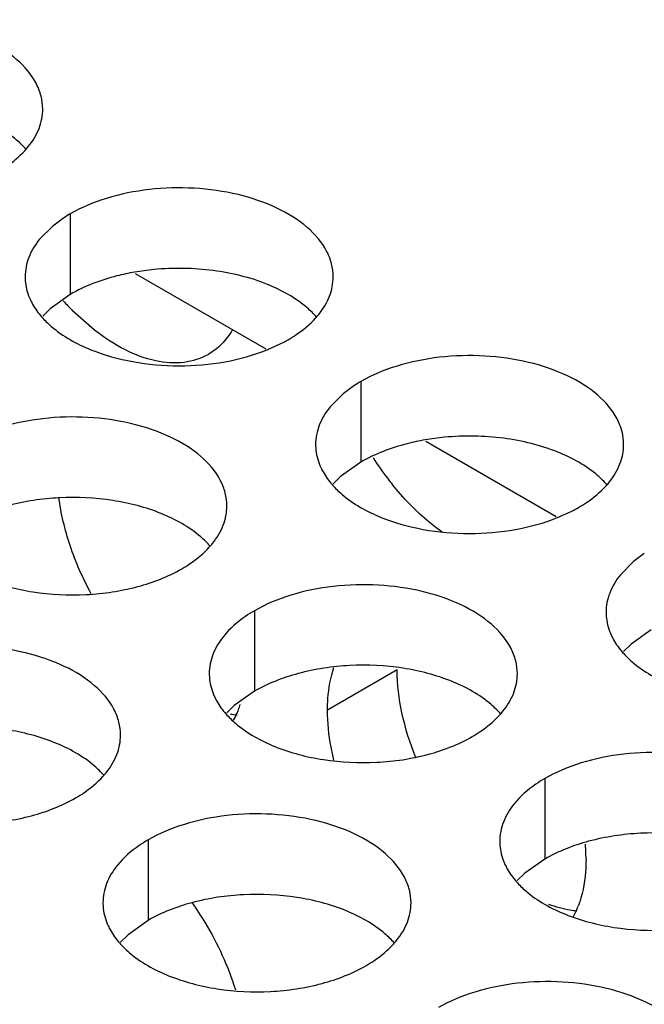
# Model space of a CAD drawing. Header units: inches. Extents: x 0 to 34, y 0 to 22.
# Tile 139 of 164: x 17.897 to 17.998, y 19.842 to 20.002. Entities that reach past the tile are written whole.
import ezdxf

# ---------------------------------------------------------------- set-up
doc = ezdxf.new("R2010")
doc.units = ezdxf.units.IN
doc.header["$LTSCALE"] = 1.87
doc.header["$MEASUREMENT"] = 0
doc.layers.get('0').update_dxf_attribs({"linetype": 'CONTINUOUS'})
doc.layers.add('02___PRT_ALL_AXES', color=7, linetype='CONTINUOUS')
doc.layers.add('COSMETIC', color=7, linetype='CONTINUOUS')

msp = doc.modelspace()

# ---------------------------------------------------------------- linework, layer by layer
at = {"color": 3, "linetype": 'CONTINUOUS'}
for p, q in [((17.9153469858, 19.9606127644), (17.9365198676, 19.9483878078)), ((17.9624874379, 19.9333944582), (17.9836603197, 19.9211695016))]:
    msp.add_line(p, q, dxfattribs=at)
at = {"layer": '02___PRT_ALL_AXES', "color": 7, "linetype": 'CONTINUOUS'}
for p, q in [((17.9047926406, 19.9702683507), (17.9047926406, 19.9572048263)), ((17.9047926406, 19.9572048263), (17.901538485, 19.9548883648)), ((17.901538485, 19.9548883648), (17.9003271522, 19.9536977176)), ((17.9519330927, 19.9430500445), (17.9519330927, 19.9299865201)), ((17.9519330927, 19.9299865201), (17.9486789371, 19.9276700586)), ((17.9486789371, 19.9276700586), (17.9474676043, 19.9264794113)), ((17.9346784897, 19.9058691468), (17.9346784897, 19.8928056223)), ((17.9990735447, 19.9027682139), (17.9958193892, 19.9004517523)), ((17.9958193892, 19.9004517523), (17.9946080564, 19.8992611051)), ((17.9578620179, 19.8962744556), (17.9465483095, 19.8897420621)), ((17.9346784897, 19.8928056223), (17.9314243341, 19.8904891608)), ((17.9314243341, 19.8904891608), (17.9302130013, 19.8892985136)), ((17.9818189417, 19.8786508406), (17.9818189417, 19.8655873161)), ((17.9174238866, 19.868688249), (17.9174238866, 19.8556247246)), ((17.9818189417, 19.8655873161), (17.9785647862, 19.8632708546)), ((17.9785647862, 19.8632708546), (17.9773534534, 19.8620802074)), ((17.9174238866, 19.8556247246), (17.9141697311, 19.8533082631)), ((17.9141697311, 19.8533082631), (17.9129583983, 19.8521176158))]:
    msp.add_line(p, q, dxfattribs=at)
at = {"layer": '02___PRT_ALL_AXES', "color": 3, "linetype": 'CONTINUOUS'}
for p, q in [((17.9019422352, 19.9682978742), (17.8998126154, 19.9661618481)), ((17.9036814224, 19.9695829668), (17.9019422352, 19.9682978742)), ((17.9087287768, 19.9514093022), (17.9051805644, 19.9545584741)), ((17.936735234, 19.9482088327), (17.9389609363, 19.9492130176)), ((17.9490826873, 19.941079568), (17.9469530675, 19.9389435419)), ((17.9508218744, 19.9423646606), (17.9490826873, 19.941079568)), ((17.9838756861, 19.9209905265), (17.9861013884, 19.9219947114)), ((17.9962231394, 19.9138612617), (17.9940935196, 19.9117252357)), ((17.9979623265, 19.9151463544), (17.9962231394, 19.9138612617)), ((17.9870125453, 19.8574099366), (17.9863567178, 19.85608314))]:
    msp.add_line(p, q, dxfattribs=at)
for centre, radius, start, end in [((17.8873889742, 19.9897570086), 0.0136346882, 317.696268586, 321.0162667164), ((17.9158696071, 19.9510656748), 0.02216849, 119.9782805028, 123.3531352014), ((17.9363230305, 19.9857255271), 0.044059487, 222.1582546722, 225.0226085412), ((17.9345294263, 19.9625387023), 0.0136346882, 317.696268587, 321.016266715), ((17.9279249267, 19.9710498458), 0.0244671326, 296.8113580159, 299.9715757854), ((17.9630100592, 19.9238473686), 0.02216849, 119.9782805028, 123.3531352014), ((17.9961351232, 19.9577420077), 0.0501142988, 212.633121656, 217.3852072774), ((17.9945358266, 19.956530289), 0.048107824, 217.3950317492, 218.7876193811), ((17.9816698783, 19.9353203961), 0.0136346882, 317.6962685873, 321.0162667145), ((17.9750653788, 19.9438315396), 0.0244671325, 296.8113580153, 299.971575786), ((17.9172748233, 19.9253578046), 0.0136346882, 317.696268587, 321.0162667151), ((17.9169974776, 19.8956053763), 0.016161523, 338.9834420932, 342.2340999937), ((17.9189681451, 19.8947986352), 0.0140314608, 331.5572944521, 336.7302334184), ((17.9179930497, 19.8952272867), 0.0150965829, 336.6977425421, 338.9678363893), ((17.9644152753, 19.8981394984), 0.0136346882, 317.696268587, 321.016266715), ((17.9000202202, 19.8881769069), 0.0136346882, 317.6962685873, 321.0162667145), ((17.9573654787, 19.8654067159), 0.0311398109, 1.9016564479, 4.8164921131), ((17.9601469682, 19.8655125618), 0.028356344, 0.010522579, 1.8744060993), ((17.9731473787, 19.8633818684), 0.0150965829, 336.6977425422, 338.9678363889), ((17.9471606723, 19.8609586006), 0.0136346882, 317.6962685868, 321.0162667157)]:
    msp.add_arc(centre, radius, start, end, dxfattribs=at)
at = {"layer": '02___PRT_ALL_AXES', "color": 7, "linetype": 'CONTINUOUS'}
for centre, radius, start, end in [((17.9222867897, 19.9203112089), 0.0411129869, 95.4623934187, 99.868206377), ((17.9694272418, 19.8930929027), 0.0411129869, 95.4623934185, 99.8682063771), ((17.9332057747, 19.9039976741), 0.015076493, 260.8313921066, 264.9426860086)]:
    msp.add_arc(centre, radius, start, end, dxfattribs=at)
at = {"layer": '02___PRT_ALL_AXES', "color": 3, "linetype": 'CONTINUOUS'}
for points, knots in [([(17.900328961, 19.9872701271), (17.9003292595, 19.9879820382), (17.9001408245, 19.9894413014), (17.8989899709, 19.9923522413), (17.8960659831, 19.9957134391), (17.8910453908, 19.9987628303), (17.8847777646, 20.0008626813), (17.8777509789, 20.0018485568), (17.8705250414, 20.0016518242), (17.8636946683, 20.0002835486), (17.8595027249, 19.9985551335), (17.8576521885, 19.997486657)], [0, 0, 0, 0, 0.0428834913, 0.0875237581, 0.1869142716, 0.3042190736, 0.4379395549, 0.5823561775, 0.7295584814, 0.8712822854, 1, 1, 1, 1]), ([(17.8979875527, 19.9811794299), (17.8987102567, 19.982073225), (17.8998857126, 19.9839893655), (17.9003285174, 19.9862120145), (17.900328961, 19.9872701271)], [0, 0, 0, 0, 0.520681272, 1, 1, 1, 1]), ([(17.8930075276, 19.9770729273), (17.893443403, 19.9773245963), (17.8950535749, 19.9783258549), (17.8965356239, 19.979549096), (17.8974730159, 19.9805800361)], [0, 0, 0, 0, 0.2653620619, 1, 1, 1, 1]), ([(17.9474694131, 19.9600518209), (17.9474697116, 19.960763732), (17.9472812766, 19.9622229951), (17.9461304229, 19.9651339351), (17.9432064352, 19.9684951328), (17.9381858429, 19.9715445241), (17.9319182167, 19.9736443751), (17.924891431, 19.9746302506), (17.9176654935, 19.9744335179), (17.9108351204, 19.9730652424), (17.906643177, 19.9713368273), (17.9047926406, 19.9702683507)], [0, 0, 0, 0, 0.0428834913, 0.0875237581, 0.1869142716, 0.3042190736, 0.4379395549, 0.5823561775, 0.7295584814, 0.8712822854, 1, 1, 1, 1]), ([(17.8998126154, 19.9661618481), (17.8990899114, 19.965268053), (17.8979144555, 19.9633519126), (17.8974716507, 19.9611292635), (17.8974712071, 19.9600711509)], [0, 0, 0, 0, 0.520681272, 1, 1, 1, 1]), ([(17.8974712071, 19.9600711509), (17.8974710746, 19.9597551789), (17.8975427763, 19.9584692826), (17.8979138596, 19.9572056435), (17.8983221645, 19.9563255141)], [0, 0, 0, 0, 0.2456633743, 1, 1, 1, 1]), ([(17.9451280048, 19.9539611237), (17.9458507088, 19.9548549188), (17.9470261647, 19.9567710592), (17.9474689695, 19.9589937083), (17.9474694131, 19.9600518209)], [0, 0, 0, 0, 0.520681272, 1, 1, 1, 1]), ([(17.8983221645, 19.9563255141), (17.8984344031, 19.9560835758), (17.8989416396, 19.9550960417), (17.8996002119, 19.9541895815), (17.9001548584, 19.9535551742)], [0, 0, 0, 0, 0.2404086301, 1, 1, 1, 1]), ([(17.9001548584, 19.9535551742), (17.9006333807, 19.9530078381), (17.9029381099, 19.9507549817), (17.9058266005, 19.9491689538), (17.9081308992, 19.9482372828)], [0, 0, 0, 0, 0.2263074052, 1, 1, 1, 1]), ([(17.9401479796, 19.9498546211), (17.9405838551, 19.9501062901), (17.9421940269, 19.9511075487), (17.943676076, 19.9523307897), (17.944613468, 19.9533617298)], [0, 0, 0, 0, 0.2653620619, 1, 1, 1, 1]), ([(17.9272149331, 19.9474749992), (17.9260139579, 19.9467808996), (17.9231452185, 19.9458672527), (17.9184102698, 19.946234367), (17.9134407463, 19.9481224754), (17.9102941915, 19.9501867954), (17.9087287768, 19.9514093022)], [0, 0, 0, 0, 0.2085489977, 0.4382657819, 0.7013802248, 1, 1, 1, 1]), ([(17.9310695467, 19.9513831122), (17.9305893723, 19.9505706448), (17.9294702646, 19.9490776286), (17.9279953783, 19.9479260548), (17.9272149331, 19.9474749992)], [0, 0, 0, 0, 0.5114732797, 1, 1, 1, 1]), ([(17.9081308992, 19.9482372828), (17.9103156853, 19.947353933), (17.9150435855, 19.9460521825), (17.9224226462, 19.94541272), (17.92980832, 19.9460356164), (17.9345434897, 19.9473295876), (17.936735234, 19.9482088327)], [0, 0, 0, 0, 0.2421104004, 0.4997389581, 0.7573840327, 1, 1, 1, 1]), ([(17.9946098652, 19.9328335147), (17.9946101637, 19.9335454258), (17.9944217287, 19.9350046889), (17.993270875, 19.9379156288), (17.9903468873, 19.9412768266), (17.9853262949, 19.9443262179), (17.9790586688, 19.9464260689), (17.9720318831, 19.9474119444), (17.9648059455, 19.9472152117), (17.9579755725, 19.9458469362), (17.9537836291, 19.944118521), (17.9519330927, 19.9430500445)], [0, 0, 0, 0, 0.0428834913, 0.0875237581, 0.1869142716, 0.3042190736, 0.4379395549, 0.5823561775, 0.7295584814, 0.8712822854, 1, 1, 1, 1]), ([(17.9469530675, 19.9389435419), (17.9462303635, 19.9380497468), (17.9450549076, 19.9361336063), (17.9446121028, 19.9339109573), (17.9446116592, 19.9328528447)], [0, 0, 0, 0, 0.520681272, 1, 1, 1, 1]), ([(17.9302148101, 19.9228709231), (17.9302151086, 19.9235828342), (17.9300266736, 19.9250420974), (17.9288758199, 19.9279530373), (17.9259518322, 19.9313142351), (17.9209312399, 19.9343636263), (17.9146636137, 19.9364634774), (17.907636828, 19.9374493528), (17.9004108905, 19.9372526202), (17.8935805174, 19.9358843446), (17.889388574, 19.9341559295), (17.8875380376, 19.933087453)], [0, 0, 0, 0, 0.0428834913, 0.0875237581, 0.1869142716, 0.3042190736, 0.4379395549, 0.5823561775, 0.7295584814, 0.8712822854, 1, 1, 1, 1]), ([(17.9446116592, 19.9328528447), (17.9446115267, 19.9325368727), (17.9446832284, 19.9312509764), (17.9450543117, 19.9299873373), (17.9454626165, 19.9291072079)], [0, 0, 0, 0, 0.2456633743, 1, 1, 1, 1]), ([(17.9922684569, 19.9267428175), (17.9929911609, 19.9276366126), (17.9941666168, 19.929552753), (17.9946094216, 19.9317754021), (17.9946098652, 19.9328335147)], [0, 0, 0, 0, 0.520681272, 1, 1, 1, 1]), ([(17.9454626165, 19.9291072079), (17.9455748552, 19.9288652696), (17.9460820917, 19.9278777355), (17.946740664, 19.9269712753), (17.9472953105, 19.926336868)], [0, 0, 0, 0, 0.2404086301, 1, 1, 1, 1]), ([(17.9472953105, 19.926336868), (17.9477738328, 19.9257895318), (17.950078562, 19.9235366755), (17.9529670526, 19.9219506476), (17.9552713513, 19.9210189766)], [0, 0, 0, 0, 0.2263074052, 1, 1, 1, 1]), ([(17.9651927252, 19.9185903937), (17.9644611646, 19.9191070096), (17.9614724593, 19.9214085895), (17.9588374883, 19.924153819), (17.95703706, 19.9263938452)], [0, 0, 0, 0, 0.2375886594, 1, 1, 1, 1]), ([(17.9872884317, 19.9226363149), (17.9877243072, 19.9228879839), (17.989334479, 19.9238892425), (17.9908165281, 19.9251124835), (17.9917539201, 19.9261434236)], [0, 0, 0, 0, 0.2653620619, 1, 1, 1, 1]), ([(17.9278734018, 19.916780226), (17.9285961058, 19.9176740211), (17.9297715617, 19.9195901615), (17.9302143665, 19.9218128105), (17.9302148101, 19.9228709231)], [0, 0, 0, 0, 0.520681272, 1, 1, 1, 1]), ([(17.9552713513, 19.9210189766), (17.9574561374, 19.9201356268), (17.9621840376, 19.9188338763), (17.9695630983, 19.9181944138), (17.9769487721, 19.9188173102), (17.9816839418, 19.9201112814), (17.9838756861, 19.9209905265)], [0, 0, 0, 0, 0.2421104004, 0.4997389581, 0.7573840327, 1, 1, 1, 1]), ([(17.9228933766, 19.9126737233), (17.9233292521, 19.9129253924), (17.9249394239, 19.913926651), (17.926421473, 19.915149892), (17.927358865, 19.9161808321)], [0, 0, 0, 0, 0.2653620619, 1, 1, 1, 1]), ([(17.8908762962, 19.9110563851), (17.8933946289, 19.9100381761), (17.89887723, 19.9086270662), (17.9073502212, 19.9082180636), (17.9155842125, 19.9094371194), (17.9206788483, 19.9113950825), (17.9228933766, 19.9126737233)], [0, 0, 0, 0, 0.2471885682, 0.5098846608, 0.7673009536, 1, 1, 1, 1]), ([(17.9940935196, 19.9117252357), (17.9933708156, 19.9108314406), (17.9921953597, 19.9089153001), (17.9917525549, 19.9066926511), (17.9917521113, 19.9056345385)], [0, 0, 0, 0, 0.520681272, 1, 1, 1, 1]), ([(17.9773552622, 19.8956526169), (17.9773555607, 19.896364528), (17.9771671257, 19.8978237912), (17.976016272, 19.9007347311), (17.9730922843, 19.9040959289), (17.9680716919, 19.9071453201), (17.9618040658, 19.9092451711), (17.9547772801, 19.9102310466), (17.9475513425, 19.910034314), (17.9407209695, 19.9086660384), (17.9365290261, 19.9069376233), (17.9346784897, 19.9058691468)], [0, 0, 0, 0, 0.0428834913, 0.0875237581, 0.1869142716, 0.3042190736, 0.4379395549, 0.5823561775, 0.7295584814, 0.8712822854, 1, 1, 1, 1]), ([(17.9346784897, 19.9058691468), (17.9341774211, 19.9055798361), (17.9323516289, 19.9044321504), (17.9306914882, 19.9029907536), (17.9296984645, 19.9017626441)], [0, 0, 0, 0, 0.2681225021, 1, 1, 1, 1]), ([(17.9917521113, 19.9056345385), (17.9917519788, 19.9053185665), (17.9918236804, 19.9040326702), (17.9921947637, 19.9027690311), (17.9926030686, 19.9018889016)], [0, 0, 0, 0, 0.2456633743, 1, 1, 1, 1]), ([(17.9296984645, 19.9017626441), (17.9289757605, 19.900868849), (17.9278003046, 19.8989527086), (17.9273574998, 19.8967300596), (17.9273570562, 19.895671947)], [0, 0, 0, 0, 0.520681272, 1, 1, 1, 1]), ([(17.9926030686, 19.9018889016), (17.9927153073, 19.9016469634), (17.9932225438, 19.9006594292), (17.9938811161, 19.8997529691), (17.9944357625, 19.8991185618)], [0, 0, 0, 0, 0.2404086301, 1, 1, 1, 1]), ([(17.9129602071, 19.8856900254), (17.9129605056, 19.8864019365), (17.9127720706, 19.8878611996), (17.9116212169, 19.8907721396), (17.9086972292, 19.8941333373), (17.9036766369, 19.8971827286), (17.8974090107, 19.8992825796), (17.890382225, 19.9002684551), (17.8831562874, 19.9000717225), (17.8763259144, 19.8987034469), (17.872133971, 19.8969750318), (17.8702834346, 19.8959065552)], [0, 0, 0, 0, 0.0428834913, 0.0875237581, 0.1869142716, 0.3042190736, 0.4379395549, 0.5823561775, 0.7295584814, 0.8712822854, 1, 1, 1, 1]), ([(17.9944357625, 19.8991185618), (17.9949142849, 19.8985712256), (17.9972190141, 19.8963183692), (18.0001075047, 19.8947323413), (18.0024118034, 19.8938006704)], [0, 0, 0, 0, 0.2263074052, 1, 1, 1, 1]), ([(17.9465483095, 19.8897420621), (17.9465483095, 19.8903671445), (17.9466285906, 19.8927128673), (17.9470415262, 19.8950595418), (17.9475948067, 19.8966912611)], [0, 0, 0, 0, 0.2662130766, 1, 1, 1, 1]), ([(17.9273570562, 19.895671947), (17.9273569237, 19.895355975), (17.9274286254, 19.8940700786), (17.9277997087, 19.8928064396), (17.9282080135, 19.8919263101)], [0, 0, 0, 0, 0.2456633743, 1, 1, 1, 1]), ([(17.9750138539, 19.8895619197), (17.9757365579, 19.8904557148), (17.9769120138, 19.8923718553), (17.9773548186, 19.8945945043), (17.9773552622, 19.8956526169)], [0, 0, 0, 0, 0.520681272, 1, 1, 1, 1]), ([(17.9282080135, 19.8919263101), (17.9283202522, 19.8916843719), (17.9288274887, 19.8906968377), (17.929486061, 19.8897903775), (17.9300407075, 19.8891559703)], [0, 0, 0, 0, 0.2404086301, 1, 1, 1, 1]), ([(17.9300407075, 19.8891559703), (17.9305192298, 19.8886086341), (17.932823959, 19.8863557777), (17.9357124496, 19.8847697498), (17.9380167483, 19.8838380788)], [0, 0, 0, 0, 0.2263074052, 1, 1, 1, 1]), ([(17.9475787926, 19.8816503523), (17.9474108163, 19.8823447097), (17.9468404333, 19.8850063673), (17.9465483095, 19.8877340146), (17.9465483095, 19.8897420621)], [0, 0, 0, 0, 0.2624073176, 1, 1, 1, 1]), ([(17.9700338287, 19.8854554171), (17.9704697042, 19.8857070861), (17.972079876, 19.8867083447), (17.9735619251, 19.8879315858), (17.9744993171, 19.8889625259)], [0, 0, 0, 0, 0.2653620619, 1, 1, 1, 1]), ([(17.9106187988, 19.8795993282), (17.9113415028, 19.8804931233), (17.9125169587, 19.8824092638), (17.9129597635, 19.8846319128), (17.9129602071, 19.8856900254)], [0, 0, 0, 0, 0.520681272, 1, 1, 1, 1]), ([(17.9380167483, 19.8838380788), (17.940535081, 19.8828198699), (17.946017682, 19.88140876), (17.9544906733, 19.8809997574), (17.9627246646, 19.8822188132), (17.9678193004, 19.8841767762), (17.9700338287, 19.8854554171)], [0, 0, 0, 0, 0.2471885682, 0.5098846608, 0.7673009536, 1, 1, 1, 1]), ([(18.0244957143, 19.8684343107), (18.0244960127, 19.8691462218), (18.0243075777, 19.8706054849), (18.0231567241, 19.8735164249), (18.0202327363, 19.8768776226), (18.015212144, 19.8799270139), (18.0089445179, 19.8820268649), (18.0019177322, 19.8830127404), (17.9946917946, 19.8828160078), (17.9878614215, 19.8814477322), (17.9836694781, 19.8797193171), (17.9818189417, 19.8786508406)], [0, 0, 0, 0, 0.0428834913, 0.0875237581, 0.1869142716, 0.3042190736, 0.4379395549, 0.5823561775, 0.7295584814, 0.8712822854, 1, 1, 1, 1]), ([(17.9056387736, 19.8754928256), (17.9060746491, 19.8757444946), (17.9076848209, 19.8767457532), (17.90916687, 19.8779689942), (17.910104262, 19.8789999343)], [0, 0, 0, 0, 0.2653620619, 1, 1, 1, 1]), ([(17.9818189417, 19.8786508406), (17.9813178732, 19.8783615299), (17.979492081, 19.8772138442), (17.9778319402, 19.8757724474), (17.9768389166, 19.8745443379)], [0, 0, 0, 0, 0.2681225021, 1, 1, 1, 1]), ([(17.8736216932, 19.8738754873), (17.8761400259, 19.8728572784), (17.881622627, 19.8714461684), (17.8900956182, 19.8710371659), (17.8983296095, 19.8722562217), (17.9034242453, 19.8742141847), (17.9056387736, 19.8754928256)], [0, 0, 0, 0, 0.2471885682, 0.5098846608, 0.7673009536, 1, 1, 1, 1]), ([(17.9768389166, 19.8745443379), (17.9761162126, 19.8736505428), (17.9749407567, 19.8717344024), (17.9744979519, 19.8695117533), (17.9744975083, 19.8684536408)], [0, 0, 0, 0, 0.520681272, 1, 1, 1, 1]), ([(17.9601006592, 19.8584717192), (17.9601009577, 19.8591836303), (17.9599125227, 19.8606428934), (17.958761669, 19.8635538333), (17.9558376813, 19.8669150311), (17.9508170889, 19.8699644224), (17.9445494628, 19.8720642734), (17.9375226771, 19.8730501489), (17.9302967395, 19.8728534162), (17.9234663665, 19.8714851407), (17.919274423, 19.8697567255), (17.9174238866, 19.868688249)], [0, 0, 0, 0, 0.0428834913, 0.0875237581, 0.1869142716, 0.3042190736, 0.4379395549, 0.5823561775, 0.7295584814, 0.8712822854, 1, 1, 1, 1]), ([(17.9174238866, 19.868688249), (17.9169228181, 19.8683989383), (17.9150970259, 19.8672512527), (17.9134368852, 19.8658098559), (17.9124438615, 19.8645817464)], [0, 0, 0, 0, 0.2681225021, 1, 1, 1, 1]), ([(17.9744975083, 19.8684536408), (17.9744973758, 19.8681376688), (17.9745690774, 19.8668517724), (17.9749401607, 19.8655881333), (17.9753484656, 19.8647080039)], [0, 0, 0, 0, 0.2456633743, 1, 1, 1, 1]), ([(17.9124438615, 19.8645817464), (17.9117211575, 19.8636879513), (17.9105457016, 19.8617718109), (17.9101028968, 19.8595491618), (17.9101024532, 19.8584910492)], [0, 0, 0, 0, 0.520681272, 1, 1, 1, 1]), ([(17.9753484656, 19.8647080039), (17.9754607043, 19.8644660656), (17.9759679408, 19.8634785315), (17.9766265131, 19.8625720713), (17.9771811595, 19.861937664)], [0, 0, 0, 0, 0.2404086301, 1, 1, 1, 1]), ([(17.9885033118, 19.8655177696), (17.9885033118, 19.8648312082), (17.9884072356, 19.8622740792), (17.9879110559, 19.8597129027), (17.9872382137, 19.857963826)], [0, 0, 0, 0, 0.2681261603, 1, 1, 1, 1]), ([(17.9771811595, 19.861937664), (17.9776596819, 19.8613903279), (17.9799644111, 19.8591374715), (17.9828529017, 19.8575514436), (17.9851572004, 19.8566197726)], [0, 0, 0, 0, 0.2263074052, 1, 1, 1, 1]), ([(17.9101024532, 19.8584910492), (17.9101023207, 19.8581750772), (17.9101740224, 19.8568891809), (17.9105451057, 19.8556255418), (17.9109534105, 19.8547454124)], [0, 0, 0, 0, 0.2456633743, 1, 1, 1, 1]), ([(17.9244841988, 19.8585719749), (17.9252638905, 19.8574844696), (17.928179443, 19.8530543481), (17.9304204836, 19.8481708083), (17.93159588, 19.8443848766)], [0, 0, 0, 0, 0.2523664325, 1, 1, 1, 1]), ([(17.9577592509, 19.852381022), (17.9584819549, 19.8532748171), (17.9596574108, 19.8551909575), (17.9601002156, 19.8574136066), (17.9601006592, 19.8584717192)], [0, 0, 0, 0, 0.520681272, 1, 1, 1, 1]), ([(17.9851572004, 19.8566197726), (17.9876755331, 19.8556015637), (17.9931581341, 19.8541904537), (18.0016311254, 19.8537814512), (18.0098651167, 19.855000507), (18.0149597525, 19.85695847), (18.0171742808, 19.8582371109)], [0, 0, 0, 0, 0.2471885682, 0.5098846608, 0.7673009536, 1, 1, 1, 1]), ([(17.9109534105, 19.8547454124), (17.9110656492, 19.8545034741), (17.9115728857, 19.85351594), (17.912231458, 19.8526094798), (17.9127861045, 19.8519750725)], [0, 0, 0, 0, 0.2404086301, 1, 1, 1, 1]), ([(17.9127861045, 19.8519750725), (17.9132646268, 19.8514277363), (17.915569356, 19.84917488), (17.9184578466, 19.8475888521), (17.9207621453, 19.8466571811)], [0, 0, 0, 0, 0.2263074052, 1, 1, 1, 1]), ([(17.9527792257, 19.8482745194), (17.9532151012, 19.8485261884), (17.954825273, 19.849527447), (17.9563073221, 19.850750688), (17.957244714, 19.8517816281)], [0, 0, 0, 0, 0.2653620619, 1, 1, 1, 1]), ([(17.9207621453, 19.8466571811), (17.923280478, 19.8456389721), (17.928763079, 19.8442278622), (17.9372360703, 19.8438188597), (17.9454700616, 19.8450379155), (17.9505646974, 19.8469958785), (17.9527792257, 19.8482745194)], [0, 0, 0, 0, 0.2471885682, 0.5098846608, 0.7673009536, 1, 1, 1, 1]), ([(18.0072411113, 19.8312534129), (18.0072414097, 19.831965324), (18.0070529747, 19.8334245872), (18.0059021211, 19.8363355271), (18.0029781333, 19.8396967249), (17.997957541, 19.8427461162), (17.9916899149, 19.8448459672), (17.9846631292, 19.8458318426), (17.9774371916, 19.84563511), (17.9706068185, 19.8442668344), (17.9664148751, 19.8425384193), (17.9645643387, 19.8414699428)], [0, 0, 0, 0, 0.0428834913, 0.0875237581, 0.1869142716, 0.3042190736, 0.4379395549, 0.5823561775, 0.7295584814, 0.8712822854, 1, 1, 1, 1])]:
    msp.add_open_spline(points, degree=3, knots=knots, dxfattribs=at)
at = {"layer": '02___PRT_ALL_AXES', "color": 7, "linetype": 'CONTINUOUS'}
for points, knots in [([(17.8976453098, 19.9807225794), (17.8971667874, 19.9812699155), (17.8948620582, 19.9835227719), (17.8919735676, 19.9851087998), (17.8896692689, 19.9860404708)], [0, 0, 0, 0, 0.2263074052, 1, 1, 1, 1]), ([(17.915240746, 19.9608159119), (17.9142727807, 19.9606471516), (17.9106608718, 19.9598778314), (17.9071414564, 19.9585610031), (17.9047926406, 19.9572048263)], [0, 0, 0, 0, 0.2659330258, 1, 1, 1, 1]), ([(17.936809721, 19.9588221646), (17.934000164, 19.9599581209), (17.9278616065, 19.9614445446), (17.9215684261, 19.9615441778), (17.918373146, 19.9612374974)], [0, 0, 0, 0, 0.4856220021, 1, 1, 1, 1]), ([(17.9447857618, 19.9535042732), (17.9443072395, 19.9540516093), (17.9420025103, 19.9563044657), (17.9391140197, 19.9578904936), (17.936809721, 19.9588221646)], [0, 0, 0, 0, 0.2263074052, 1, 1, 1, 1]), ([(17.962381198, 19.9335976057), (17.9614132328, 19.9334288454), (17.9578013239, 19.9326595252), (17.9542819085, 19.9313426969), (17.9519330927, 19.9299865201)], [0, 0, 0, 0, 0.2659330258, 1, 1, 1, 1]), ([(17.9839501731, 19.9316038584), (17.9811406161, 19.9327398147), (17.9750020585, 19.9342262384), (17.9687088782, 19.9343258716), (17.9655135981, 19.9340191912)], [0, 0, 0, 0, 0.4856220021, 1, 1, 1, 1]), ([(17.9919262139, 19.9262859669), (17.9914476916, 19.9268333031), (17.9891429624, 19.9290861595), (17.9862544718, 19.9306721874), (17.9839501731, 19.9316038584)], [0, 0, 0, 0, 0.2263074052, 1, 1, 1, 1]), ([(17.919555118, 19.9216412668), (17.9170367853, 19.9226594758), (17.9115541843, 19.9240705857), (17.903081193, 19.9244795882), (17.8948472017, 19.9232605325), (17.8897525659, 19.9213025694), (17.8875380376, 19.9200239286)], [0, 0, 0, 0, 0.2471885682, 0.5098846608, 0.7673009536, 1, 1, 1, 1]), ([(17.9082083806, 19.9085936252), (17.9068398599, 19.9111093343), (17.9045881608, 19.9162110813), (17.9032807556, 19.9216456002), (17.902951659, 19.9243088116)], [0, 0, 0, 0, 0.5162585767, 1, 1, 1, 1]), ([(17.9275311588, 19.9163233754), (17.9270526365, 19.9168707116), (17.9247479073, 19.9191235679), (17.9218594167, 19.9207095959), (17.919555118, 19.9216412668)], [0, 0, 0, 0, 0.2263074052, 1, 1, 1, 1]), ([(17.9666955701, 19.8944229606), (17.9641772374, 19.8954411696), (17.9586946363, 19.8968522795), (17.950221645, 19.897261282), (17.9419876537, 19.8960422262), (17.9368930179, 19.8940842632), (17.9346784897, 19.8928056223)], [0, 0, 0, 0, 0.2471885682, 0.5098846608, 0.7673009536, 1, 1, 1, 1]), ([(17.9608938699, 19.8819807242), (17.959938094, 19.884355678), (17.9584645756, 19.8890460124), (17.9578620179, 19.8939423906), (17.9578620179, 19.8962744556)], [0, 0, 0, 0, 0.523302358, 1, 1, 1, 1]), ([(17.9746716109, 19.8891050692), (17.9741930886, 19.8896524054), (17.9718883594, 19.8919052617), (17.9689998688, 19.8934912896), (17.9666955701, 19.8944229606)], [0, 0, 0, 0, 0.2263074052, 1, 1, 1, 1]), ([(17.902300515, 19.8844603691), (17.8997821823, 19.885478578), (17.8942995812, 19.886889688), (17.88582659, 19.8872986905), (17.8775925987, 19.8860796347), (17.8724979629, 19.8841216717), (17.8702834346, 19.8828430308)], [0, 0, 0, 0, 0.2471885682, 0.5098846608, 0.7673009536, 1, 1, 1, 1]), ([(17.9102765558, 19.8791424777), (17.9097980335, 19.8796898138), (17.9074933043, 19.8819426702), (17.9046048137, 19.8835286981), (17.902300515, 19.8844603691)], [0, 0, 0, 0, 0.2263074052, 1, 1, 1, 1]), ([(18.0138360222, 19.8672046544), (18.0113176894, 19.8682228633), (18.0058350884, 19.8696339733), (17.9973620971, 19.8700429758), (17.9891281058, 19.86882392), (17.98403347, 19.866865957), (17.9818189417, 19.8655873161)], [0, 0, 0, 0, 0.2471885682, 0.5098846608, 0.7673009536, 1, 1, 1, 1]), ([(17.9494409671, 19.8572420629), (17.9469226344, 19.8582602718), (17.9414400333, 19.8596713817), (17.932967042, 19.8600803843), (17.9247330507, 19.8588613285), (17.9196384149, 19.8569033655), (17.9174238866, 19.8556247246)], [0, 0, 0, 0, 0.2471885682, 0.5098846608, 0.7673009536, 1, 1, 1, 1]), ([(17.9870310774, 19.8571344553), (17.9866606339, 19.857167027), (17.9851115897, 19.8573639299), (17.9835955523, 19.8577888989), (17.982482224, 19.8582050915)], [0, 0, 0, 0, 0.238311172, 1, 1, 1, 1]), ([(17.9574170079, 19.8519241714), (17.9569384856, 19.8524715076), (17.9546337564, 19.854724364), (17.9517452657, 19.8563103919), (17.9494409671, 19.8572420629)], [0, 0, 0, 0, 0.2263074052, 1, 1, 1, 1])]:
    msp.add_open_spline(points, degree=3, knots=knots, dxfattribs=at)
at = {"layer": 'COSMETIC', "color": 7, "linetype": 'CONTINUOUS'}
for p, q in [((17.9153469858, 19.9606127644), (17.9365198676, 19.9483878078)), ((17.9624874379, 19.9333944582), (17.9836603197, 19.9211695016))]:
    msp.add_line(p, q, dxfattribs=at)

doc.saveas('drawing.dxf')
